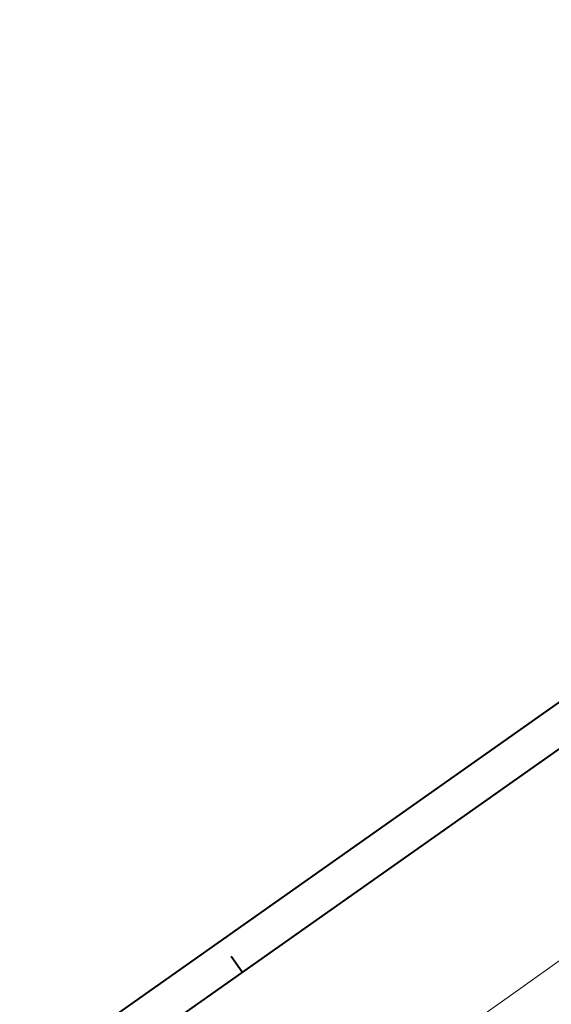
# Model space of a CAD drawing. Header units: metres. Extents: x 148425 to 149111, y 486065 to 486671.
# Tile 68 of 81: x 148742 to 148812, y 486541 to 486671. Entities that reach past the tile are written whole.
import ezdxf

# ---------------------------------------------------------------- set-up
doc = ezdxf.new("R2010")
doc.units = ezdxf.units.M
doc.header["$MEASUREMENT"] = 0
doc.layers.add('TOP-L-topo objecten vlak', color=7, linetype='Continuous', lineweight=0)
doc.layers.add('WVB-alg-onderhoek', color=7, linetype='Continuous', lineweight=30)

msp = doc.modelspace()

# ---------------------------------------------------------------- linework, layer by layer
at = {"layer": 'TOP-L-topo objecten vlak', "color": 7, "linetype": 'Continuous', "lineweight": 0}
for p, q in [((148940.02, 486670.51), (148425.36, 486307.16)), ((148940.02, 486670.51), (148425.36, 486307.16)), ((148940.02, 486670.51), (148425.36, 486307.16)), ((148771.35, 486545.31), (148769.91, 486547.35)), ((148771.35, 486545.31), (148769.91, 486547.35)), ((148771.35, 486545.31), (148769.91, 486547.35))]:
    msp.add_line(p, q, dxfattribs=at)
at = {"layer": 'TOP-L-topo objecten vlak', "color": 7, "linetype": 'Continuous', "lineweight": 0, "flags": 128}
msp.add_lwpolyline([(148870.31, 486587.2), (148868.35, 486585.8), (148848.12, 486571.31), (148830.06, 486558.98), (148813.28, 486547), (148808.27, 486543.42), (148781.7, 486524.54)], dxfattribs=at)
at = {"layer": 'WVB-alg-onderhoek', "lineweight": 40, "ltscale": 500}
for p, q in [((148940.02, 486670.51), (148425.36, 486307.16)), ((148771.35, 486545.31), (148769.91, 486547.35))]:
    msp.add_line(p, q, dxfattribs=at)
at = {"layer": 'WVB-alg-onderhoek', "lineweight": 40, "flags": 128}
msp.add_lwpolyline([(148601.94, 486074.39), (149104.35, 486429.09), (148938.82, 486663.54), (148436.41, 486308.84)], close=True, dxfattribs=at)
msp.add_lwpolyline([(148601.94, 486074.39), (149104.35, 486429.09), (148938.82, 486663.54), (148436.41, 486308.84)], close=True, dxfattribs=at)
msp.add_lwpolyline([(148601.94, 486074.39), (149104.35, 486429.09), (148938.82, 486663.54), (148436.41, 486308.84)], close=True, dxfattribs=at)
at = {"layer": 'WVB-alg-onderhoek', "lineweight": 40, "ltscale": 500}
msp.add_3dface([(148601.94, 486074.39), (149104.35, 486429.09), (148938.82, 486663.54), (148436.41, 486308.84)], dxfattribs=at)

doc.saveas('drawing.dxf')
